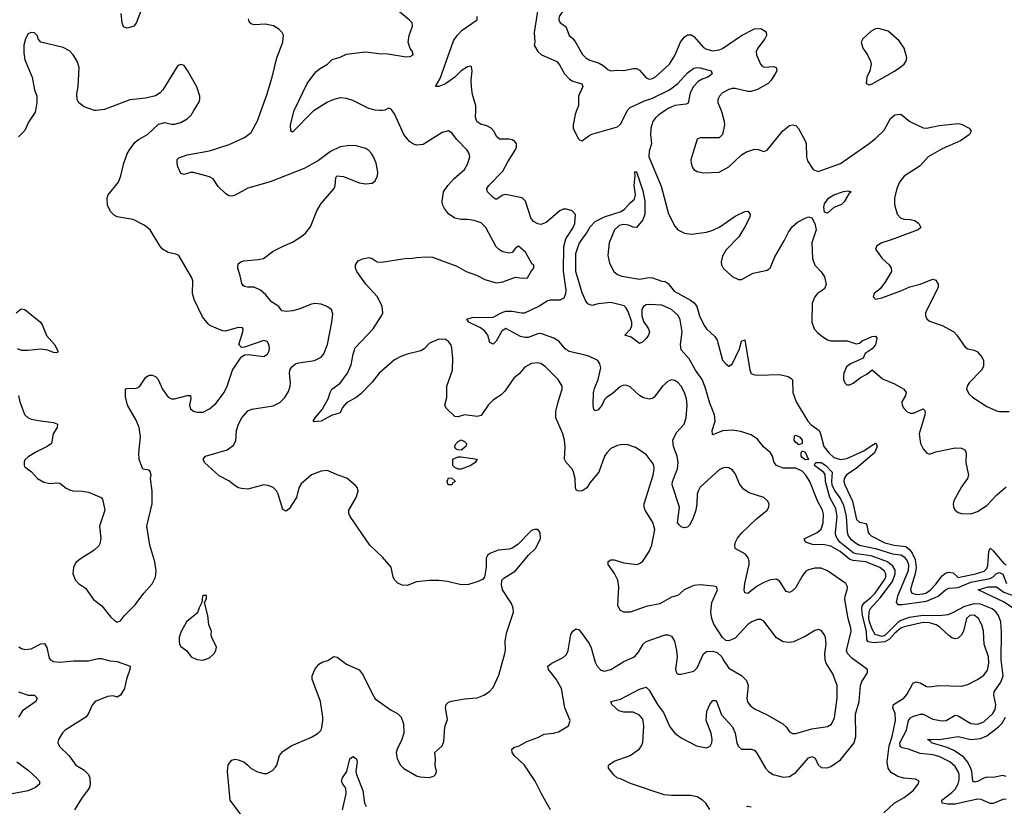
# Model space of a CAD drawing. Header units: inches. Extents: x 2057696 to 2160536, y 827480 to 1016834.
# Tile 45 of 256: x 2076458 to 2082639, y 885631 to 890570. Entities that reach past the tile are written whole.
import ezdxf

# ---------------------------------------------------------------- set-up
doc = ezdxf.new("R2010")
doc.units = ezdxf.units.IN
doc.header["$MEASUREMENT"] = 0
for name, color, linetype in [('C0878', 7, 'Continuous'), ('C0879', 7, 'Continuous'), ('C0888', 7, 'Continuous'), ('C0889', 7, 'Continuous')]:
    doc.layers.add(name, color=color, linetype=linetype)

msp = doc.modelspace()

# ---------------------------------------------------------------- linework, layer by layer
at = {"layer": 'C0878', "color": 5}
for points, elevation in [([(2076557.6, 890000), (2076555.8, 889990), (2076512.5, 889927.5), (2076490, 889875.3), (2076450, 889834)], 480), ([(2076450, 888211.3), (2076459.3, 888170), (2076483.9, 888103.9), (2076490.7, 888090), (2076510, 888070.7), (2076530, 888061.6), (2076589.2, 888050.8), (2076670, 888042), (2076696, 888030), (2076693.4, 888010), (2076668, 887970), (2076657.3, 887910), (2076630.4, 887889.6), (2076562.9, 887857.1), (2076510, 887824.5), (2076490, 887806), (2076484.9, 887795), (2076484.9, 887770), (2076490, 887761.6), (2076531.6, 887731.6), (2076569.1, 887689.1), (2076610, 887666.4), (2076650, 887657.1), (2076690, 887663), (2076710, 887659.1), (2076748.9, 887628.9), (2076770, 887618.4), (2076791.9, 887611.9), (2076850.3, 887610.4), (2076890, 887603.8), (2076970, 887570.3), (2076978.7, 887558.7), (2076992.2, 887490), (2076959.6, 887390), (2076966.7, 887313.3), (2076961.6, 887278.4), (2076954.4, 887265.6), (2076923.4, 887236.6), (2076846.8, 887190), (2076810, 887161.2), (2076795.5, 887130), (2076790.7, 887090), (2076807.3, 887050), (2076827.3, 887030), (2076870, 887000.5), (2076921.3, 886930), (2076972.7, 886890), (2077030, 886819.3), (2077050, 886799.1), (2077070, 886788), (2077090, 886794.8), (2077116.2, 886830), (2077182.9, 886897.1), (2077237.4, 886970), (2077290, 887027), (2077310.8, 887070), (2077314.8, 887110), (2077305.7, 887165.7), (2077275.6, 887270), (2077256.2, 887390), (2077288.9, 887531.1), (2077289.2, 887610), (2077279, 887690), (2077284, 887710), (2077279.3, 887730), (2077270, 887741.2), (2077230, 887748), (2077208.2, 887808.2), (2077205.1, 887850), (2077216.8, 887950), (2077208.5, 888010), (2077190, 888056.2), (2077134, 888150), (2077123, 888203), (2077122.9, 888250), (2077130, 888255.3), (2077190, 888256), (2077199.3, 888260.7), (2077211.6, 888270), (2077250, 888324.9), (2077270, 888337.3), (2077290, 888339.1), (2077310, 888330.7), (2077327.7, 888310), (2077354.4, 888250), (2077390, 888200.5), (2077410, 888190.4), (2077430, 888190.3), (2077510, 888211.3), (2077530.3, 888210.3), (2077531.9, 888191.9), (2077524, 888150), (2077530, 888126), (2077550, 888111.8), (2077570, 888105.7), (2077610, 888104.9), (2077650, 888126), (2077690, 888160.3), (2077741, 888230), (2077759.8, 888270), (2077794.3, 888370), (2077847.9, 888452.1), (2077870, 888466), (2077891.7, 888468.3), (2077990, 888456.4), (2078014, 888470), (2078023.6, 888490), (2078026, 888510), (2078022.4, 888530), (2078011.8, 888550), (2077990, 888555.6), (2077870, 888514.5), (2077850, 888512.7), (2077832.7, 888530), (2077859.6, 888610), (2077861.2, 888630), (2077855.6, 888635.6), (2077830, 888637), (2077750, 888613.6), (2077730, 888615.6), (2077651, 888651), (2077640.1, 888660.1), (2077604.9, 888704.9), (2077553.4, 888813.4), (2077543.5, 888850), (2077544.2, 888930), (2077538.4, 888950), (2077457, 889090), (2077438.5, 889098.5), (2077390, 889108.3), (2077354.5, 889130), (2077337.6, 889150), (2077276.9, 889250), (2077240, 889280), (2077170, 889316.3), (2077070, 889332.7), (2077050, 889343.7), (2077030, 889363.7), (2077010, 889404), (2077007.4, 889450), (2077014, 889470), (2077077.7, 889550), (2077093.3, 889590), (2077111.4, 889670), (2077132.8, 889727.2), (2077146.7, 889753.3), (2077181.2, 889798.8), (2077202.7, 889817.3), (2077260.5, 889850), (2077330, 889914.4), (2077370, 889923.7), (2077410, 889914.4), (2077430, 889914.4), (2077470, 889925.3), (2077510, 889946.7), (2077534, 889970), (2077552, 890000)], 480), ([(2076938.8, 890000), (2076930, 889999.1), (2076927.4, 890000)], 480), ([(2077912.8, 885490), (2077779.5, 885670), (2077762, 885850), (2077767.5, 885892.5), (2077790, 885921), (2077810, 885927.3), (2077830, 885923.8), (2077864, 885910), (2077890.5, 885890), (2077910, 885868), (2077950, 885848), (2077990, 885836.3), (2078010, 885837.3), (2078044.1, 885855.9), (2078064.1, 885875.9), (2078072.3, 885890), (2078089.6, 885950), (2078110, 885975.5), (2078161.2, 886010), (2078290, 886064.9), (2078331.8, 886090), (2078349.6, 886110), (2078354.7, 886125.3), (2078361.7, 886170), (2078360.4, 886190), (2078346, 886290), (2078293.5, 886430), (2078293.8, 886450), (2078310.5, 886490), (2078336.7, 886523.3), (2078361.9, 886538.1), (2078392.5, 886547.5), (2078430, 886571.6), (2078450, 886566.7), (2078510, 886522.6), (2078590, 886488.2), (2078614.5, 886454.5), (2078670, 886338.8), (2078690, 886306.8), (2078790, 886235.5), (2078830, 886213), (2078852.7, 886190), (2078866.4, 886150), (2078870.4, 886090), (2078855.8, 886044.2), (2078830, 885995.3), (2078822, 885970), (2078828, 885930), (2078848.9, 885888.9), (2078869, 885869), (2078950, 885821.6), (2078970, 885815.5), (2079029, 885811), (2079058.6, 885821.4), (2079068.7, 885830), (2079075.3, 885850), (2079065.2, 885890), (2079069.1, 885929.1), (2079064, 885970), (2079110, 886011), (2079121.2, 886038.8), (2079127.3, 886130), (2079144.1, 886175.9), (2079132, 886250), (2079136, 886270), (2079150, 886284), (2079168.1, 886291.9), (2079250, 886306.4), (2079330, 886312.7), (2079372.7, 886330), (2079408.2, 886351.8), (2079430, 886377.3), (2079464.9, 886455.1), (2079504.2, 886590), (2079507.7, 886612.3), (2079505.1, 886670), (2079515.1, 886724.9), (2079557, 886850), (2079555.9, 886875.9), (2079545.4, 886905.4), (2079488, 886990), (2079482, 887022), (2079484, 887050), (2079496.5, 887063.5), (2079569.5, 887110.5), (2079651.2, 887208.8), (2079696.2, 887250), (2079727.3, 887310), (2079726, 887350), (2079710, 887369.2), (2079690, 887369.4), (2079670, 887362.7), (2079584.4, 887275.6), (2079550, 887252.3), (2079530, 887246), (2079461.1, 887238.9), (2079410, 887219), (2079394.4, 887205.6), (2079386.8, 887190), (2079386.4, 887133.6), (2079376, 887070), (2079364, 887056), (2079330, 887040.9), (2079275.5, 887024.5), (2079230, 887020.9), (2079142.8, 887042.8), (2079090, 887049.7), (2079029.8, 887049.8), (2078950, 887041.5), (2078890, 887016.9), (2078859.6, 887019.6), (2078832.7, 887032.7), (2078812.3, 887050), (2078802.9, 887070), (2078790, 887132.7), (2078735.6, 887195.6), (2078656.2, 887270), (2078533.3, 887450), (2078523.6, 887470), (2078523.6, 887490), (2078569.3, 887570), (2078582.7, 887610), (2078579, 887630), (2078566.3, 887646.3), (2078511.6, 887691.6), (2078450, 887712), (2078390, 887740.5), (2078350, 887736.3), (2078290, 887713.3), (2078224, 887656), (2078210.4, 887630), (2078195.5, 887570), (2078150, 887499), (2078130, 887484), (2078110, 887495.3), (2078080.5, 887590), (2078070, 887612.3), (2078050, 887632), (2078023.9, 887643.9), (2077990, 887649.5), (2077890, 887623.1), (2077850, 887625.7), (2077831.8, 887631.8), (2077810, 887642.4), (2077770, 887674.3), (2077710, 887706.3), (2077618.4, 887790), (2077609.4, 887810), (2077623.7, 887830), (2077759.3, 887870), (2077800.7, 887899.3), (2077814.8, 887925.3), (2077819.7, 887990), (2077831.5, 888030), (2077851.6, 888070), (2077890, 888114.4), (2077915.6, 888124.4), (2078050, 888146.3), (2078090, 888166), (2078122.4, 888197.6), (2078145.3, 888234.7), (2078155.6, 888270), (2078158.2, 888290), (2078150.7, 888350), (2078154.6, 888370), (2078165.7, 888390), (2078190, 888408.5), (2078210, 888415.3), (2078309.1, 888430.9), (2078350, 888450.4), (2078367, 888473), (2078389.8, 888530), (2078418, 888670), (2078423.9, 888723.9), (2078415.1, 888750), (2078385.2, 888770), (2078350, 888784.2), (2078310, 888788), (2078290, 888783.5), (2078210, 888751.9), (2078170, 888742.2), (2078130, 888737.7), (2078103.1, 888743.1), (2078083.7, 888770), (2078039.1, 888799.1), (2078002.5, 888842.5), (2077970, 888872.8), (2077930, 888889.7), (2077888, 888890), (2077870, 888894), (2077861, 888901), (2077852.8, 888912.8), (2077842.8, 888962.8), (2077826.6, 889010), (2077830, 889037.3), (2077845.2, 889050), (2077864.5, 889055.5), (2077955.8, 889064.2), (2077988.5, 889071.5), (2078050, 889117.1), (2078111.2, 889148.8), (2078170, 889172.2), (2078229.5, 889210), (2078251.6, 889230), (2078283, 889270), (2078324, 889370), (2078350, 889415.5), (2078431.8, 889510), (2078438.4, 889530), (2078443.3, 889576.7), (2078449.6, 889590.4), (2078490, 889586), (2078590, 889546.4), (2078630, 889540.4), (2078670, 889543.8), (2078690, 889558.8), (2078704.5, 889590), (2078707, 889613), (2078695.4, 889670), (2078679.8, 889710), (2078666.9, 889730), (2078650, 889748.2), (2078630, 889761), (2078570, 889778.3), (2078530, 889779.7), (2078470, 889772.8), (2078410, 889742.9), (2078334.3, 889685.7), (2078243.2, 889636.8), (2078030, 889551.1), (2077890, 889511.3), (2077810, 889467.6), (2077790, 889462.9), (2077770, 889464.5), (2077750, 889478), (2077702.8, 889522.8), (2077672.3, 889570), (2077650, 889582.4), (2077550, 889609.7), (2077530, 889609.7), (2077490, 889598.7), (2077470, 889604.5), (2077450, 889647), (2077445.6, 889670), (2077447.2, 889692.8), (2077456.8, 889703.2), (2077510, 889721.8), (2077650, 889745.8), (2077772.6, 889787.4), (2077870, 889830.3), (2077910, 889862.4), (2077950, 889935.5), (2077973.6, 890000)], 460), ([(2078306.9, 890000), (2078302.7, 889997.3), (2078170, 889864.5), (2078159, 889870), (2078158.9, 889910), (2078180.9, 889999.1), (2078181.4, 890000)], 440), ([(2080000, 887618.9), (2079990, 887612.7), (2079970, 887609.2), (2079954, 887614), (2079946.6, 887630), (2079945.1, 887690), (2079935.1, 887730), (2079926.6, 887750), (2079887.8, 887790), (2079877.6, 887810), (2079882.5, 887890), (2079878.4, 887930), (2079868.7, 887970), (2079824.4, 888070), (2079824.5, 888110), (2079838, 888170), (2079864, 888250), (2079863, 888270), (2079838.4, 888310), (2079758.4, 888390), (2079730, 888411.5), (2079710, 888416.3), (2079670, 888411.5), (2079630, 888387.6), (2079594.3, 888345.7), (2079560.4, 888319.6), (2079502.5, 888237.5), (2079482.3, 888217.7), (2079430, 888180.4), (2079398.9, 888150), (2079355.3, 888084.7), (2079330, 888079.4), (2079251, 888089), (2079210, 888076.1), (2079190, 888078.5), (2079134.5, 888130), (2079127.3, 888150), (2079138.6, 888198.6), (2079139.1, 888270), (2079175.1, 888370), (2079176.6, 888443.4), (2079171.1, 888510), (2079164.2, 888530), (2079149.4, 888550), (2079130, 888561.3), (2079090, 888565.1), (2079030, 888538.4), (2078996.9, 888503.1), (2078976, 888490), (2078890, 888469.7), (2078850, 888455.6), (2078810, 888434.5), (2078714.2, 888350), (2078670, 888294), (2078598.6, 888221.4), (2078570, 888197.4), (2078510, 888163.5), (2078485.4, 888134.6), (2078470, 888100.9), (2078415.8, 888084.2), (2078351, 888050), (2078304.8, 888044.8), (2078301.2, 888050), (2078312.7, 888070), (2078356.8, 888123.2), (2078395.1, 888190), (2078406.9, 888230), (2078417.6, 888250), (2078470, 888288.7), (2078516.8, 888350), (2078538, 888402), (2078551, 888470), (2078564.8, 888510), (2078676.4, 888630), (2078728.7, 888710), (2078736.8, 888730), (2078733.6, 888770), (2078703.2, 888830), (2078631.4, 888910), (2078574.2, 888990), (2078565.7, 889010), (2078565.1, 889030), (2078583.2, 889056.8), (2078610, 889067.9), (2078650, 889076.4), (2078670, 889070.6), (2078701, 889050), (2078730, 889046.7), (2078890, 889073), (2078910, 889070.6), (2078950, 889078), (2079010, 889081.6), (2079050, 889079.3), (2079201.7, 889021.7), (2079261, 888990), (2079326.5, 888966.5), (2079378, 888938), (2079450, 888918.3), (2079490, 888924.6), (2079570, 888953.4), (2079612.9, 888947.1), (2079646, 888950), (2079670, 888994), (2079686, 889010), (2079686, 889030), (2079675.3, 889035.3), (2079632.7, 889110), (2079590, 889148), (2079570, 889135.3), (2079550, 889109.2), (2079530, 889103.7), (2079490, 889113.3), (2079470, 889124.2), (2079450, 889144.2), (2079384.5, 889264.5), (2079354.1, 889294.1), (2079310, 889308.3), (2079270, 889315.1), (2079230, 889315.6), (2079190, 889324.7), (2079150, 889351.6), (2079124, 889384), (2079112.6, 889410), (2079111.1, 889430), (2079117.6, 889490), (2079146.6, 889530), (2079183.9, 889570), (2079250.9, 889629.1), (2079270, 889663.1), (2079282.8, 889710), (2079280.4, 889730), (2079267.3, 889750), (2079199.3, 889819.3), (2079170, 889859.3), (2079150, 889872.3), (2079110, 889862), (2078990, 889787), (2078950, 889783), (2078930, 889788.3), (2078905.1, 889805.1), (2078869.9, 889849.9), (2078810, 889979), (2078796, 890000)], 440), ([(2078734, 890000), (2078730, 889999.3), (2078718.3, 890000)], 440), ([(2080000, 888465.2), (2079906.6, 888486.6), (2079882.8, 888502.9), (2079845.5, 888550), (2079811.7, 888570), (2079730, 888599.4), (2079710, 888598.3), (2079650, 888575.6), (2079630, 888574.5), (2079601.9, 888581.9), (2079510, 888630.9), (2079484.9, 888615.1), (2079450, 888552), (2079430, 888533.2), (2079410, 888544), (2079396.8, 888590), (2079376.9, 888616.9), (2079350, 888635.3), (2079278, 888670), (2079264.5, 888690), (2079298.9, 888701.1), (2079430, 888702), (2079490, 888734.4), (2079510, 888740.1), (2079550, 888740.1), (2079609.2, 888729.2), (2079630, 888729.6), (2079712.8, 888770), (2079770, 888804.6), (2079790, 888811.5), (2079850, 888812), (2079875.4, 888824.6), (2079887.5, 888850), (2079888.2, 888871.8), (2079871.8, 888991.8), (2079874, 889146), (2079886.1, 889193.9), (2079930, 889260.4), (2079942.5, 889290), (2079947.1, 889347.1), (2079926.6, 889370), (2079890, 889380.2), (2079870, 889379.4), (2079847.8, 889370), (2079764, 889296), (2079730, 889283.9), (2079710, 889287.7), (2079684, 889304), (2079666.3, 889326.3), (2079632.4, 889430), (2079611.9, 889451.9), (2079508.4, 889471.6), (2079490, 889468.5), (2079450, 889442), (2079430, 889453), (2079394.9, 889490), (2079390.6, 889510), (2079403.2, 889530), (2079490, 889618.8), (2079521.5, 889678.5), (2079567.6, 889750), (2079575.8, 889770), (2079577.3, 889790), (2079566.1, 889806.1), (2079550, 889816.1), (2079530, 889820.3), (2079470, 889820.5), (2079453.7, 889833.7), (2079435.5, 889870), (2079416.8, 889890), (2079390, 889902.7), (2079350, 889913.5), (2079327.9, 889930), (2079319.1, 889959.1), (2079320.8, 890000)], 420), ([(2079953.6, 890000), (2079944.3, 889975.7), (2079933.1, 889910), (2079932.3, 889890), (2079964.8, 889824.8), (2079974.6, 889814.6), (2079990, 889809.5), (2080000, 889817.4)], 420), ([(2080000, 888831.9), (2079990, 888855.9), (2079948.4, 888990), (2079950, 889101.6), (2079970, 889164.2), (2080000, 889206.3)], 380), ([(2076435.3, 888730), (2076466.3, 888753.7), (2076490, 888750.4), (2076588, 888670), (2076601.6, 888650), (2076626.4, 888586.4), (2076677.3, 888530), (2076698, 888490), (2076698, 888482), (2076690, 888478), (2076670, 888481.2), (2076634.8, 888494.8), (2076590, 888501.2), (2076510, 888492.7), (2076470, 888493.2), (2076444, 888504)], 480), ([(2079790, 885609), (2079733, 885710), (2079694.7, 885790), (2079626.3, 885890), (2079562.3, 885950), (2079549.7, 885970), (2079547, 885990), (2079560.1, 885999.9), (2079593.2, 886010), (2079641, 886039), (2079710, 886062.4), (2079750, 886083.8), (2079810, 886090.5), (2079840.7, 886099.3), (2079903.2, 886136.8), (2079912.7, 886170), (2079880.5, 886250), (2079858.9, 886370), (2079826, 886430), (2079777.4, 886490), (2079773.6, 886510), (2079799.5, 886530), (2079870, 886564.6), (2079890, 886584.4), (2079902, 886610), (2079918.9, 886710), (2079930, 886730.6), (2079950, 886745.5), (2079970, 886739.1), (2080000, 886699.2)], 440), ([(2076452.3, 886632.3), (2076470, 886621.3), (2076490, 886616.2), (2076530, 886620.7), (2076590, 886650.3), (2076613, 886653), (2076628.9, 886628.9), (2076642, 886562), (2076650.3, 886550.3), (2076670, 886541.1), (2076710, 886536.1), (2076796.1, 886543.9), (2076890, 886545.5), (2076950, 886559.3), (2076970, 886559.3), (2077025.1, 886545.1), (2077070, 886539.5), (2077150.4, 886510), (2077150.3, 886490), (2077128.9, 886430), (2077116.4, 886370), (2077090, 886329.2), (2077070, 886317.2), (2077044.1, 886324.1), (2077010, 886321.6), (2076931.8, 886288.2), (2076913.3, 886266.7), (2076888.2, 886210), (2076873.4, 886190), (2076743, 886110), (2076727, 886093), (2076701.6, 886050), (2076698, 886030), (2076706.7, 886006.7), (2076767.9, 885947.9), (2076810, 885890.4), (2076859.8, 885859.8), (2076890.4, 885830), (2076898, 885810), (2076900.3, 885770), (2076895.3, 885750), (2076883.7, 885730), (2076850, 885687), (2076802, 885610)], 460), ([(2076450, 886350.3), (2076510, 886328.8), (2076550, 886328.2), (2076568.2, 886310), (2076559.5, 886290), (2076476.2, 886230), (2076451, 886190)], 440), ([(2078483.8, 885610), (2078507.1, 885710), (2078504.9, 885744.9), (2078486.9, 885770), (2078478.9, 885790), (2078485.1, 885810), (2078511.3, 885850), (2078529.8, 885930.2), (2078550, 885944.9), (2078572.2, 885930), (2078576.9, 885910), (2078568.7, 885850), (2078571.4, 885830), (2078612.1, 885730), (2078622.8, 885650), (2078632.9, 885630)], 440), ([(2076438.9, 885910), (2076510, 885858.5), (2076564.2, 885810), (2076582.4, 885790), (2076581.6, 885770), (2076558, 885750), (2076510.9, 885729.1), (2076410.2, 885709.8)], 440)]:
    msp.add_lwpolyline(points, dxfattribs=dict(at, elevation=elevation))
for points, elevation in [([(2079230, 887868), (2079208.4, 887868.4), (2079196.4, 887876.4), (2079188, 887890), (2079198, 887910), (2079210, 887922), (2079230, 887932), (2079250, 887922), (2079262, 887910), (2079258, 887890)], 440), ([(2079210, 887748), (2079190, 887758), (2079178, 887770), (2079178, 887810), (2079184.7, 887815.3), (2079210, 887824.7), (2079230, 887824.7), (2079330.8, 887810), (2079318, 887790), (2079291, 887770), (2079230, 887749)], 440), ([(2079170, 887649.6), (2079148.7, 887650), (2079142, 887670), (2079150, 887694), (2079170, 887692), (2079190, 887674), (2079191, 887670), (2079178, 887662)], 440), ([(2077630, 886955.3), (2077610, 886955.3), (2077606, 886950), (2077602, 886910), (2077583.5, 886876.5), (2077573.7, 886846.3), (2077506, 886790), (2077470, 886724), (2077459.5, 886690), (2077458.4, 886670), (2077460.5, 886650), (2077470, 886634.8), (2077506.6, 886606.6), (2077534.8, 886570), (2077570, 886552.7), (2077610, 886548), (2077650, 886564), (2077679, 886590), (2077689.2, 886610), (2077692.7, 886630), (2077664, 886690), (2077659, 886710), (2077661.2, 886730), (2077646, 886770), (2077638, 886830), (2077618, 886910), (2077630, 886934)], 480)]:
    msp.add_lwpolyline(points, close=True, dxfattribs=dict(at, elevation=elevation))
at = {"layer": 'C0879', "color": 5}
for points, elevation in [([(2080000, 890806), (2079870, 890831.6), (2079830, 890833.1), (2079770, 890809.9), (2079738.5, 890790), (2079714.5, 890750), (2079704.1, 890710), (2079706.2, 890610), (2079687.8, 890490), (2079692.7, 890430), (2079687.3, 890410), (2079711, 890370), (2079734.7, 890350), (2079830, 890306.7), (2079847.4, 890287.4), (2079878.6, 890230), (2079910, 890197.2), (2079930, 890184.7), (2079987.1, 890167.1), (2079992.4, 890150), (2079966.6, 890090), (2079965, 890030), (2079953.6, 890000)], 420), ([(2077270, 890761.2), (2077190, 890549.3), (2077173.4, 890530), (2077150, 890521.6), (2077130, 890517), (2077110, 890525.2), (2077102, 890550), (2077094.8, 890610)], 460), ([(2080000, 890654.5), (2079970, 890657.2), (2079930, 890652.2), (2079879.1, 890630), (2079857.6, 890610), (2079845.2, 890590), (2079842, 890570), (2079850, 890550.6), (2079887.3, 890527.3), (2079907, 890470), (2079930, 890451.8), (2079947.2, 890430), (2079991, 890351), (2080000, 890342.2)], 440), ([(2077973.6, 890000), (2078010, 890099.1), (2078043.5, 890210), (2078072.9, 890330), (2078109.6, 890430), (2078113.6, 890473.6), (2078105.2, 890490), (2078085.2, 890510), (2078051.2, 890531.2), (2078002, 890542), (2077930, 890537.6), (2077910, 890543.7), (2077898.7, 890558.7), (2077894.5, 890574.5)], 460), ([(2078181.4, 890000), (2078263, 890170), (2078317.5, 890242.5), (2078339.4, 890260.6), (2078389.6, 890290), (2078420, 890320), (2078470, 890335.6), (2078510, 890354.6), (2078610, 890366.7), (2078632.3, 890367.7), (2078710, 890356.9), (2078770, 890356.5), (2078883.7, 890336.3), (2078910, 890338.8), (2078928.7, 890350), (2078924, 890370), (2078909.6, 890389.6), (2078896.2, 890430), (2078903.6, 890470), (2078924.5, 890530), (2078920.9, 890550), (2078903.7, 890570), (2078830, 890629.5)], 440), ([(2079320.8, 890000), (2079322, 890030), (2079301.3, 890101.3), (2079294.6, 890145.4), (2079291.8, 890190), (2079299.1, 890250), (2079294.9, 890274.9), (2079290, 890279.3), (2079270, 890274.7), (2079230, 890249.7), (2079189, 890210), (2079130, 890168.4), (2079090, 890149.6), (2079069.2, 890150), (2079098.4, 890201.6), (2079182.3, 890437.7), (2079205, 890470), (2079236.5, 890503.5), (2079329.6, 890570), (2079329.6, 890590)], 420), ([(2076927.4, 890000), (2076862.9, 890022.9), (2076828.4, 890048.4), (2076817.6, 890070), (2076816.2, 890103.8), (2076824.5, 890150), (2076831.8, 890270), (2076818, 890310), (2076794.5, 890350), (2076770, 890374.5), (2076730, 890396.2), (2076589.5, 890429.5), (2076574, 890450), (2076568.9, 890468.9), (2076550, 890488), (2076530, 890488.7), (2076510, 890482), (2076494, 890450), (2076483.8, 890410), (2076482.8, 890362.8), (2076490, 890318), (2076536.3, 890210), (2076550.3, 890130), (2076564.6, 890090), (2076566.3, 890050), (2076557.6, 890000)], 480), ([(2077552, 890000), (2077582, 890050), (2077589.5, 890070), (2077589.5, 890090), (2077570, 890148.7), (2077512, 890252), (2077490, 890282), (2077470, 890288.7), (2077450, 890282), (2077356.3, 890130), (2077339.1, 890110), (2077310, 890091.6), (2077250, 890076.9), (2077150, 890067.8), (2076990, 890005.4), (2076938.8, 890000)], 480), ([(2078718.3, 890000), (2078690, 890001.6), (2078650, 890012.8), (2078550, 890063), (2078510, 890075.8), (2078470, 890078.9), (2078430, 890069.7), (2078390, 890052.1), (2078306.9, 890000)], 440), ([(2078796, 890000), (2078790, 890009), (2078773.6, 890013.6), (2078750, 890002.7), (2078734, 890000)], 440)]:
    msp.add_lwpolyline(points, dxfattribs=dict(at, elevation=elevation))
at = {"layer": 'C0888', "color": 5}
for points, elevation in [([(2080000, 889817.4), (2080030, 889841.3), (2080049.5, 889850.5), (2080210, 889897.6), (2080230, 889913.4), (2080274.6, 890000)], 420), ([(2080510.3, 890000), (2080470, 889972.3), (2080450, 889953), (2080433.6, 889930), (2080419.6, 889890), (2080417.6, 889850), (2080423.8, 889790), (2080410, 889743.7), (2080407, 889710), (2080485.5, 889525.5), (2080531.3, 889351.3), (2080570, 889273.1), (2080590.3, 889250), (2080631.1, 889228.9), (2080676.2, 889223.8), (2080770, 889236.5), (2080810, 889249.4), (2080852.4, 889270), (2080950, 889337.3), (2081010, 889366.4), (2081030, 889367.7), (2081043.8, 889350), (2081041.1, 889330), (2081011.3, 889268.7), (2080973, 889207), (2080890, 889123), (2080870, 889084.5), (2080861.6, 889050), (2080863.9, 889030), (2080874.6, 889010), (2080930, 888958.7), (2080970, 888938), (2080990, 888938.9), (2081062.1, 888977.9), (2081150, 888998), (2081169.6, 889010), (2081198, 889082), (2081257.6, 889182.5), (2081283.4, 889236.6), (2081308.6, 889271.4), (2081340.8, 889299.2), (2081390, 889324.5), (2081410, 889332.4), (2081430, 889325), (2081450.6, 889290), (2081458.3, 889250), (2081430.1, 889170), (2081434.8, 889070), (2081449.6, 889029.6), (2081490, 888987.3), (2081510, 888954.9), (2081520.5, 888910), (2081510, 888881), (2081467, 888850), (2081448.9, 888830), (2081433.1, 888790), (2081430.2, 888670), (2081444.9, 888630), (2081465.7, 888605.7), (2081499.4, 888579.4), (2081530, 888560.2), (2081550, 888554.5), (2081653.6, 888553.6), (2081710, 888534.6), (2081730, 888538.4), (2081746.5, 888553.5), (2081810, 888580.9), (2081830, 888583), (2081838.7, 888570), (2081830, 888529.6), (2081810, 888503), (2081765.3, 888474.7), (2081754.2, 888445.8), (2081674.4, 888410), (2081649.1, 888390), (2081631.8, 888350), (2081629.1, 888330), (2081630.4, 888310), (2081639.1, 888290), (2081650, 888277.3), (2081670, 888278), (2081690, 888288.2), (2081735.8, 888324.2), (2081776.6, 888343.4), (2081810, 888372.4), (2081875.6, 888315.6), (2081950, 888284.6), (2082009.5, 888249.5), (2082022.8, 888230), (2082019.7, 888210), (2081995.4, 888170), (2081998.5, 888150), (2082008.4, 888130), (2082028.5, 888108.5), (2082050, 888099.3), (2082070, 888100.6), (2082130, 888126), (2082138, 888118), (2082142, 888110), (2082140.2, 888090), (2082104, 887970), (2082113.9, 887910), (2082130, 887875.5), (2082150, 887850.3), (2082170, 887842.6), (2082210, 887856.5), (2082330, 887881.7), (2082370, 887879.5), (2082390.6, 887870), (2082400.4, 887850), (2082398, 887790), (2082414.3, 887710), (2082407.7, 887690), (2082370, 887637.6), (2082322.6, 887550), (2082317.6, 887530), (2082320.4, 887510), (2082330.3, 887490.3), (2082350, 887475.5), (2082370.3, 887470.3), (2082430, 887468), (2082470, 887482.2), (2082530, 887518.9), (2082592.4, 887587.6), (2082650, 887636.5)], 420), ([(2080861.2, 890000), (2080866.7, 889986.7), (2080880.9, 889930), (2080882.3, 889910), (2080870.3, 889850), (2080850, 889827.6), (2080730, 889829.3), (2080710, 889819), (2080670.4, 889690), (2080672.4, 889670), (2080682.6, 889642.6), (2080690.8, 889630), (2080710, 889616.3), (2080750, 889608), (2080850, 889612.7), (2080910, 889646.4), (2080990, 889721.6), (2081020.1, 889739.9), (2081070, 889757.1), (2081094.6, 889754.6), (2081130, 889742.8), (2081150, 889750.7), (2081248.5, 889871.5), (2081290, 889906), (2081310, 889910.7), (2081330, 889905.5), (2081347.7, 889887.7), (2081389, 889810), (2081394.9, 889790), (2081396.8, 889710), (2081403.8, 889683.8), (2081440.3, 889630), (2081470, 889617.8), (2081610, 889666.5), (2081790, 889792.4), (2081830, 889823.6), (2081884.4, 889875.6), (2081925.1, 889950), (2081952.7, 889972.7), (2081990, 889977.1), (2082046.8, 889930), (2082130, 889891.6), (2082150, 889889.2), (2082230, 889906.3), (2082350, 889917.4), (2082370, 889913.7), (2082418, 889890), (2082430.4, 889870), (2082420.5, 889850), (2082364.9, 889810), (2082250, 889759.9), (2082161.1, 889710), (2082110, 889653), (2082010, 889586.6), (2081981.5, 889550), (2081964.2, 889510), (2081949.2, 889450), (2081950.2, 889410), (2081967.3, 889350), (2081990, 889323.6), (2082010, 889316.9), (2082050, 889316.5), (2082077.3, 889310), (2082102.4, 889290), (2082114.4, 889265.6), (2082098, 889250), (2081930, 889187.2), (2081871, 889170), (2081838, 889150), (2081831, 889130), (2081872.7, 889070), (2081915.5, 889030), (2081928, 889010), (2081930.4, 888990), (2081894.3, 888925.7), (2081858.9, 888881.1), (2081822.8, 888850), (2081816, 888830), (2081830, 888816), (2081870, 888824.4), (2081990, 888867.2), (2082046.5, 888893.5), (2082110, 888910.2), (2082190, 888940.5), (2082210, 888934), (2082224, 888910), (2082224, 888890), (2082144.9, 888730), (2082145.5, 888710), (2082152.4, 888692.4), (2082170, 888678), (2082250.2, 888650.3), (2082322, 888610), (2082341.6, 888590), (2082394.3, 888514.3), (2082410, 888504.2), (2082450, 888496.1), (2082470, 888484.2), (2082500.4, 888450), (2082508.4, 888430), (2082508.4, 888391.6), (2082497.1, 888370), (2082418, 888290), (2082405.5, 888270), (2082402, 888250), (2082419, 888219), (2082440.3, 888200.3), (2082530, 888142), (2082590, 888114.9), (2082610, 888110.4), (2082670, 888110.4)], 440), ([(2080000, 889206.3), (2080014.1, 889225.9), (2080039.2, 889270), (2080070, 889302.9), (2080130, 889333.2), (2080233.5, 889366.5), (2080257.5, 889382.5), (2080290, 889420.2), (2080317.6, 889442.4), (2080324.5, 889470), (2080315.1, 889530), (2080322.6, 889590), (2080319, 889610), (2080324.1, 889615.9), (2080330, 889614.9), (2080370, 889496.4), (2080382.6, 889430), (2080383, 889350), (2080370, 889314.3), (2080330, 889266), (2080310, 889266.5), (2080279.4, 889279.4), (2080250, 889284.7), (2080221.9, 889278.1), (2080192.6, 889250), (2080158.4, 889170), (2080149.4, 889090), (2080161.1, 889041.1), (2080188.6, 888990), (2080210, 888969.4), (2080239, 888959), (2080350, 888940.9), (2080410, 888951.6), (2080430, 888949.6), (2080490, 888928.2), (2080510, 888925.4), (2080530, 888913), (2080566.6, 888866.6), (2080668.6, 888810), (2080692.4, 888792.4), (2080709.4, 888769.4), (2080725.4, 888710), (2080754.6, 888650), (2080770, 888629.6), (2080821.5, 888581.5), (2080837.6, 888557.6), (2080870, 888432.3), (2080890, 888409.1), (2080910, 888395.3), (2080930, 888407.7), (2080976.8, 888503.2), (2080990, 888550.8), (2081010, 888561), (2081042, 888370), (2081050, 888348.8), (2081070, 888339.6), (2081090, 888338.4), (2081230, 888341.5), (2081282.6, 888330), (2081299.5, 888319.5), (2081309.4, 888309.4), (2081312.5, 888230), (2081333.6, 888170), (2081405.1, 888050), (2081427, 888027), (2081476, 887990), (2081485.7, 887970), (2081507.2, 887890), (2081536.8, 887850), (2081570, 887820.8), (2081610, 887809.3), (2081650, 887815.5), (2081757.5, 887862.5), (2081810, 887899.3), (2081831.3, 887911.3), (2081834, 887910), (2081840.2, 887890), (2081823.5, 887850), (2081710, 887752), (2081647.7, 887712.3), (2081633.3, 887690), (2081631.8, 887670), (2081637.4, 887650), (2081686.8, 887546.8), (2081710.9, 887430.9), (2081730, 887414.4), (2081770, 887406), (2081775.7, 887395.7), (2081783.8, 887350), (2081790, 887342.1), (2081803, 887330), (2081890, 887285), (2081948.6, 887271.4), (2082021.4, 887261.4), (2082043.9, 887243.9), (2082061.5, 887221.5), (2082080.5, 887180.5), (2082085.3, 887130), (2082079, 887090), (2082053.5, 887010), (2082051.1, 886990), (2082059, 886970), (2082090, 886960.2), (2082130, 886965.1), (2082150, 886972.2), (2082174.9, 886990), (2082210, 887026.1), (2082250, 887078.2), (2082270, 887094.1), (2082290, 887101.7), (2082318, 887098), (2082350, 887066.8), (2082458, 887090), (2082512.1, 887107.9), (2082530, 887124.8), (2082536.7, 887143.3), (2082542.2, 887230), (2082550, 887252.2), (2082570, 887234.7), (2082635.7, 887155.7), (2082650, 887146.7)], 380), ([(2081882, 885590), (2081948.7, 885651.3), (2082010, 885687.4), (2082067.6, 885730), (2082099.5, 885770), (2082105.2, 885790), (2082081.6, 885801.6), (2082008.8, 885808.8), (2081970, 885818.7), (2081930, 885843.5), (2081910, 885871.5), (2081904.3, 885910), (2081916.3, 886010), (2081934.9, 886070), (2081956.8, 886170), (2081953.6, 886213.6), (2081940.2, 886250), (2081943.1, 886270), (2082009.2, 886310.8), (2082027.2, 886332.8), (2082062.6, 886397.4), (2082070, 886407.1), (2082086.6, 886413.4), (2082110, 886406.8), (2082150, 886384.3), (2082170, 886381), (2082230, 886390.2), (2082370, 886385.5), (2082410, 886396.9), (2082470, 886426.5), (2082510, 886453.6), (2082534.8, 886485.2), (2082542.6, 886530), (2082539.6, 886570), (2082513.5, 886650), (2082507.8, 886730), (2082498.5, 886770), (2082478, 886810), (2082450, 886831.4), (2082423.6, 886830), (2082402.6, 886810), (2082382.2, 886730), (2082370, 886706.9), (2082350, 886686.4), (2082330, 886682.9), (2082310, 886689.8), (2082290, 886703.2), (2082235.4, 886755.4), (2082211.2, 886771.2), (2082170, 886783.9), (2082130, 886785.9), (2082010, 886758.2), (2081990, 886749.9), (2081950, 886716.2), (2081918.8, 886681.2), (2081890, 886663.4), (2081817.9, 886657.9), (2081784.1, 886664.1), (2081776.5, 886676.5), (2081773.1, 886730), (2081749, 886830), (2081743.9, 886870), (2081746.8, 886890), (2081761.3, 886910), (2081799.7, 886940.3), (2081827.9, 886970), (2081885.6, 887050), (2081894.9, 887070), (2081895.9, 887090), (2081887.7, 887107.7), (2081857.7, 887130), (2081770, 887165.5), (2081690, 887174.8), (2081670, 887181), (2081608.4, 887230), (2081550, 887264.3), (2081510, 887272.7), (2081434.1, 887274.1), (2081390.9, 887290), (2081383.6, 887310), (2081465, 887350), (2081489, 887371), (2081501.8, 887410), (2081504.4, 887464.4), (2081498.9, 887490), (2081465.6, 887550), (2081419.4, 887670), (2081394.1, 887710), (2081370, 887734.4), (2081330, 887753.2), (2081250, 887753.7), (2081209, 887770), (2081194.5, 887790), (2081184.4, 887830), (2081171.5, 887850), (2081127.7, 887887.7), (2081090, 887936), (2081050, 887963.8), (2080985, 887985), (2080930, 887993.2), (2080870, 887988.6), (2080810, 887964.2), (2080806.5, 887966.5), (2080804.7, 887990), (2080824.7, 888050), (2080820.5, 888090), (2080790, 888162), (2080761.8, 888261.8), (2080743, 888310), (2080701.1, 888370), (2080659.9, 888439.9), (2080610, 888497.6), (2080606.2, 888530), (2080617.1, 888610), (2080604.8, 888684.8), (2080592.2, 888712.2), (2080550.2, 888750.2), (2080490, 888777.6), (2080410, 888782.7), (2080390, 888779.6), (2080374.7, 888770), (2080362.7, 888750), (2080362.6, 888710), (2080374.2, 888674.2), (2080406.4, 888630), (2080411, 888610), (2080405.5, 888590), (2080390, 888569.1), (2080370, 888548), (2080350, 888537.8), (2080296.7, 888576.7), (2080256.2, 888590), (2080292.6, 888627.4), (2080300.2, 888650), (2080300.3, 888670), (2080278.2, 888738.2), (2080263.3, 888763.3), (2080252.5, 888772.5), (2080170, 888794.9), (2080090, 888785.3), (2080050, 888775.8), (2080025.2, 888785.2), (2080010, 888807.9), (2080000, 888831.9)], 380), ([(2080790, 885611.6), (2080764.8, 885650), (2080745.1, 885670), (2080710, 885691.6), (2080670, 885699.8), (2080550, 885698.4), (2080503.4, 885703.4), (2080293.3, 885773.3), (2080230, 885803.1), (2080210, 885807.7), (2080190, 885826.2), (2080154.6, 885870), (2080155.3, 885890), (2080190, 885914.6), (2080289.7, 885950), (2080348.7, 885991.3), (2080362.5, 886010), (2080369.2, 886030.8), (2080376.4, 886136.4), (2080370, 886178), (2080350, 886203.5), (2080310, 886222.2), (2080250, 886223), (2080218.9, 886230), (2080174.5, 886270), (2080169.3, 886290), (2080230, 886304.6), (2080350, 886366.4), (2080390, 886378.9), (2080410, 886360.4), (2080463, 886270), (2080499.3, 886219.3), (2080538.9, 886130), (2080570, 886090.2), (2080610, 886062.1), (2080707.4, 886010), (2080770, 885999.3), (2080791.9, 886008.1), (2080802.1, 886030), (2080805.3, 886050), (2080799.2, 886090), (2080768, 886170), (2080771.2, 886228.8), (2080790, 886270.3), (2080810, 886295.8), (2080830, 886296.3), (2080864.8, 886204.8), (2080933.8, 886130), (2080949.4, 886090), (2080959.7, 886030), (2080970, 886006), (2080990, 885989.1), (2081050, 885989.1), (2081070, 885982.6), (2081084.8, 885964.8), (2081139.6, 885870), (2081158, 885850), (2081188.4, 885830), (2081250, 885813.8), (2081290, 885819.3), (2081330, 885843.5), (2081410, 885935.6), (2081430, 885944.2), (2081452.6, 885932.6), (2081471.1, 885891.1), (2081490, 885874.3), (2081530, 885873.4), (2081550, 885880.7), (2081610, 885923.9), (2081695.9, 886030), (2081706.3, 886070), (2081706, 886210), (2081728.8, 886290), (2081735.8, 886390), (2081744.8, 886415.2), (2081779.7, 886470), (2081779.6, 886490), (2081681.6, 886561.6), (2081654.5, 886590), (2081648.5, 886608.5), (2081677.3, 886730), (2081676.8, 886750), (2081659.9, 886810), (2081638.8, 886930), (2081639.4, 886950), (2081653.7, 886990), (2081655.5, 887010), (2081644.8, 887030), (2081530, 887110.6), (2081490, 887125.7), (2081450, 887126.4), (2081410, 887116.5), (2081393.5, 887106.5), (2081370, 887076.3), (2081330, 887005.7), (2081310, 886984), (2081290, 886972.6), (2081270, 886978.9), (2081230, 887043.5), (2081210, 887056.4), (2081172.1, 887052.1), (2081130, 887036.3), (2081087.6, 887012.4), (2081030, 886967.3), (2081011.1, 886971.1), (2081006.6, 886990), (2081009.9, 887029.9), (2081038, 887150), (2081036.8, 887170), (2081031.2, 887191.2), (2081013.5, 887213.5), (2080949.8, 887249.8), (2080946.9, 887270), (2080952.1, 887290), (2080964.8, 887315.2), (2080991, 887349), (2081083.4, 887436.6), (2081149.5, 887490), (2081160.9, 887510), (2081163.7, 887530), (2081152.3, 887550), (2081129.7, 887569.6), (2081038.4, 887598.4), (2081002.3, 887622.3), (2080976.8, 887656.8), (2080950, 887720.7), (2080930, 887743.6), (2080910, 887755.4), (2080890, 887759.1), (2080870, 887755.1), (2080850, 887744), (2080730, 887634.2), (2080716.5, 887610), (2080711.8, 887590), (2080709.1, 887530), (2080701.9, 887490), (2080683.2, 887436.8), (2080663.1, 887396.9), (2080650, 887382.9), (2080630, 887379.6), (2080610, 887386), (2080597.4, 887397.4), (2080588.2, 887410), (2080601.1, 887510), (2080554.5, 887650), (2080556.9, 887670), (2080586.6, 887750), (2080590.8, 887790), (2080586.3, 887830), (2080561.9, 887890), (2080559.1, 887930), (2080582.2, 887977.8), (2080630, 888030.4), (2080641.7, 888070), (2080648.8, 888150), (2080644.6, 888190), (2080632.5, 888230), (2080610, 888268.8), (2080590, 888292.4), (2080570, 888304.8), (2080550, 888308.2), (2080530, 888301.5), (2080493.8, 888270), (2080440.6, 888199.4), (2080430, 888190.8), (2080410, 888186.8), (2080375.1, 888195.1), (2080350, 888209.8), (2080290, 888265.1), (2080270, 888273.6), (2080250, 888275.5), (2080230, 888267.6), (2080178.4, 888221.6), (2080141.9, 888198.1), (2080130, 888185.3), (2080112.3, 888147.7), (2080098.8, 888130), (2080090, 888119.8), (2080070, 888113.6), (2080062.9, 888122.9), (2080057.7, 888150), (2080061.1, 888230), (2080065.8, 888254.2), (2080090.4, 888310), (2080105.2, 888385.2), (2080100.9, 888410), (2080088, 888430), (2080030, 888458.3), (2080000, 888465.2)], 420), ([(2080000, 886699.2), (2080034, 886654), (2080046, 886626), (2080070, 886537.1), (2080083.2, 886510), (2080106.9, 886486.9), (2080130, 886478.9), (2080169.6, 886490), (2080250, 886540.9), (2080317, 886570), (2080342, 886598), (2080371.4, 886648.6), (2080390, 886665.3), (2080510, 886707.6), (2080530, 886707), (2080550, 886699.3), (2080568.2, 886668.2), (2080582, 886610), (2080585.8, 886570), (2080575.8, 886490), (2080581.6, 886470), (2080590, 886460.5), (2080610, 886460.4), (2080690, 886480.5), (2080710, 886500.7), (2080750, 886588), (2080770, 886603.7), (2080810, 886606), (2080837.6, 886597.6), (2080866.4, 886570), (2080874, 886550), (2080910, 886499.5), (2080990, 886451.4), (2081021.2, 886421.2), (2081031.9, 886390), (2081022.6, 886310), (2081027.9, 886287.9), (2081043.8, 886263.8), (2081070, 886243.9), (2081150, 886206.2), (2081248.5, 886150), (2081268.9, 886130), (2081290, 886099.5), (2081310, 886088.8), (2081330, 886088.9), (2081430, 886117.7), (2081530, 886131.3), (2081554.1, 886145.9), (2081573.7, 886186.3), (2081590.6, 886310), (2081589.2, 886389.2), (2081563.8, 886463.8), (2081521.7, 886530), (2081514.8, 886550), (2081512.4, 886590), (2081521.6, 886650), (2081517, 886690), (2081510, 886708.7), (2081490, 886736), (2081470, 886740.9), (2081450, 886734.5), (2081390, 886698), (2081315.8, 886664.2), (2081290, 886659.7), (2081250, 886663.6), (2081210, 886689.6), (2081130, 886792.8), (2081110, 886803.1), (2081090, 886803.5), (2081053.4, 886790), (2081030, 886772.6), (2080950, 886686.6), (2080910, 886669.6), (2080890, 886672.7), (2080869.3, 886690), (2080815.1, 886775.1), (2080802.9, 886810), (2080796.9, 886850), (2080803.5, 886910), (2080838, 886990), (2080833.2, 887010), (2080814.2, 887014.2), (2080730, 887022.4), (2080690, 887018), (2080629.1, 886990.9), (2080590, 886954.5), (2080550, 886943.5), (2080476.9, 886903.1), (2080390, 886886.3), (2080290, 886851.1), (2080250, 886849.7), (2080230, 886860.7), (2080212.8, 886890), (2080218.5, 887010), (2080212.3, 887050), (2080192.2, 887092.2), (2080151.6, 887150), (2080152, 887168), (2080170, 887179.5), (2080190, 887178.3), (2080250, 887160.2), (2080331.5, 887148.5), (2080350, 887155.3), (2080370, 887170.4), (2080410, 887230.6), (2080426.6, 887270), (2080444.7, 887370), (2080433.3, 887413.3), (2080385.4, 887490), (2080378.3, 887510), (2080379.1, 887530), (2080435.4, 887710), (2080440.5, 887750), (2080438, 887770), (2080429.5, 887790), (2080390, 887839.3), (2080324.1, 887884.1), (2080270, 887902.4), (2080230, 887901.6), (2080210, 887896.2), (2080170, 887877), (2080143.1, 887850), (2080130, 887829.3), (2080094.6, 887730), (2080037.6, 887662.4), (2080018, 887630), (2080000, 887618.9)], 440), ([(2082650, 885675.4), (2082630, 885673), (2082570, 885649.7), (2082550, 885649.7), (2082494.1, 885674.1), (2082470, 885676.8), (2082330, 885644.4), (2082284, 885644), (2082249.6, 885650), (2082246.2, 885670), (2082310, 885716.8), (2082330, 885738.8), (2082350, 885771.5), (2082356.5, 885796.5), (2082356.6, 885830), (2082349.9, 885850), (2082330, 885881.4), (2082297.8, 885910), (2082230, 885944.7), (2082190, 885954.9), (2082110, 885963), (2082038.7, 885990), (2081998.3, 885998.3), (2081985.8, 886005.8), (2081983.7, 886030), (2082024.6, 886110), (2082036.8, 886170), (2082050, 886187.2), (2082065.9, 886194.1), (2082110, 886209.4), (2082130, 886210.2), (2082190, 886178.6), (2082250, 886167), (2082273.3, 886170), (2082330, 886203.2), (2082350, 886200.1), (2082430, 886151.4), (2082470, 886146.7), (2082510, 886162.2), (2082566.3, 886213.7), (2082581.2, 886238.8), (2082587, 886270), (2082572.6, 886330), (2082574.9, 886350), (2082618.4, 886410), (2082632.1, 886450), (2082619.9, 886550), (2082621.7, 886721.7), (2082616.8, 886790), (2082602.7, 886830), (2082588.3, 886850), (2082562.9, 886870), (2082490, 886900.6), (2082450, 886902.8), (2082390, 886885.8), (2082314.9, 886845.1), (2082285.6, 886834.4), (2082232.6, 886827.4), (2082130, 886828.9), (2082043, 886817), (2081990, 886796.8), (2081970, 886784.6), (2081890, 886703.5), (2081870, 886697.9), (2081829.4, 886709.4), (2081810, 886743.2), (2081792.7, 886790), (2081788.4, 886811.6), (2081790.9, 886850), (2081797.6, 886870), (2081859.5, 886940.5), (2081937.5, 887042.5), (2081954.5, 887090), (2081953.1, 887113.1), (2081939.9, 887139.9), (2081906.3, 887166.3), (2081803.8, 887203.8), (2081710, 887215.5), (2081690, 887222), (2081606.6, 887290), (2081591.4, 887310), (2081580.9, 887330), (2081579.5, 887350), (2081589.9, 887450.1), (2081581.7, 887501.7), (2081543.2, 887570), (2081516.9, 887670), (2081513.6, 887713.6), (2081506.2, 887726.2), (2081447.3, 887770), (2081450, 887782), (2081458, 887790), (2081490, 887790.1), (2081518.2, 887770), (2081559.1, 887730), (2081554, 887670), (2081556.8, 887650), (2081573.1, 887613.1), (2081610, 887561.7), (2081630, 887521.3), (2081645.6, 887450), (2081651.9, 887351.9), (2081659, 887330), (2081671.7, 887311.7), (2081704.5, 887284.5), (2081730.6, 887270.6), (2081830, 887250.1), (2081937, 887217.1), (2081990, 887210.3), (2082010, 887197.8), (2082030, 887173.3), (2082037.3, 887150), (2082034.7, 887110), (2081968.8, 886950), (2081961.4, 886910), (2081970, 886899.2), (2081997.7, 886897.7), (2082150, 886918.8), (2082223.6, 886950), (2082270, 886990.6), (2082290, 887001.7), (2082350, 887005.2), (2082430, 887038), (2082550, 887061.8), (2082569.1, 887070.9), (2082590, 887093.6), (2082610, 887098.6), (2082630, 887088.1), (2082653.2, 887030)], 360), ([(2082695.9, 886875.9), (2082634.9, 886914.9), (2082474.5, 886990), (2082537.2, 887010), (2082590.1, 887010.1), (2082636.5, 886976.5), (2082706.3, 886950)], 340), ([(2082650, 885819.3), (2082630, 885825.1), (2082570, 885812.3), (2082530, 885813.9), (2082510, 885808.4), (2082470, 885786), (2082450, 885782.5), (2082442.5, 885790), (2082436.3, 885850), (2082429.5, 885870), (2082407.7, 885910), (2082382.2, 885942.2), (2082322, 885982), (2082279.8, 885999.8), (2082182.4, 886030), (2082178.2, 886038.2), (2082158, 886050), (2082170, 886053.7), (2082231.3, 886051.3), (2082350, 886069.5), (2082429.7, 886049.7), (2082490, 886056.9), (2082530, 886074.3), (2082602.6, 886130), (2082625.8, 886154.2), (2082645.9, 886190)], 340), ([(2081023, 885630), (2081027.9, 885632.1), (2081050, 885627.7)], 380)]:
    msp.add_lwpolyline(points, dxfattribs=dict(at, elevation=elevation))
for points, elevation in [([(2081530, 889354.3), (2081510, 889362.4), (2081507.1, 889392.9), (2081510, 889414.4), (2081535.8, 889450), (2081570, 889471.4), (2081630.5, 889490.5), (2081655.9, 889495.9), (2081678, 889490), (2081663.5, 889476.5), (2081633.4, 889426.6), (2081617.3, 889410), (2081569.3, 889390.7)], 420), ([(2081350, 887900.9), (2081330, 887915.1), (2081320.5, 887930), (2081322.7, 887957.3), (2081330, 887960.5), (2081352.6, 887950), (2081370.2, 887930), (2081370, 887908.7)], 360), ([(2081390, 887805.8), (2081370, 887821.6), (2081364.4, 887830), (2081363.6, 887850), (2081370, 887862.8), (2081390, 887854.8), (2081410, 887808.7)], 360)]:
    msp.add_lwpolyline(points, close=True, dxfattribs=dict(at, elevation=elevation))
at = {"layer": 'C0889', "color": 5}
for points, elevation in [([(2080000, 890342.2), (2080012.4, 890330), (2080036.7, 890316.7), (2080096.1, 890296.1), (2080121.9, 890281.9), (2080150, 890258), (2080170, 890249), (2080206.6, 890253.4), (2080250, 890252), (2080310, 890264.6), (2080330, 890264.4), (2080350, 890253), (2080390, 890205.3), (2080410, 890196), (2080430, 890200.3), (2080450, 890211.6), (2080536.4, 890290), (2080570, 890344.9), (2080606.4, 890430), (2080630, 890459.5), (2080650, 890474.5), (2080675.5, 890475.5), (2080690, 890464.5), (2080750, 890396), (2080770, 890384.2), (2080810, 890375.3), (2080850, 890381.6), (2080870, 890390.2), (2080990, 890470.2), (2081070, 890511.8), (2081110, 890514.4), (2081137.3, 890497.3), (2081144, 890490), (2081146, 890470), (2081135.8, 890450), (2081090.4, 890390), (2081080.5, 890370), (2081083, 890350), (2081108.4, 890290), (2081119, 890279), (2081132.4, 890272.4), (2081190, 890275.8), (2081206, 890270), (2081210.3, 890250), (2081201.7, 890230), (2081176.5, 890190), (2081155.8, 890170), (2081090, 890131.4), (2081050, 890120.2), (2081030, 890119.5), (2080950, 890137.6), (2080930, 890138), (2080910, 890132.2), (2080870.5, 890110), (2080850.4, 890090), (2080841.3, 890070), (2080840.3, 890050), (2080861.2, 890000)], 440), ([(2080274.6, 890000), (2080276.5, 890003.5), (2080290, 890018.8), (2080380.3, 890059.7), (2080430, 890076.4), (2080537.9, 890130), (2080590.5, 890169.5), (2080650, 890237), (2080690, 890265.3), (2080710, 890270.1), (2080730, 890268.7), (2080798, 890250), (2080806, 890230), (2080779, 890210), (2080742.7, 890197.3), (2080717.9, 890182.1), (2080688.4, 890151.6), (2080666.3, 890110), (2080655, 890045), (2080641.2, 890038.8), (2080570, 890031.7), (2080530, 890013.5), (2080510.3, 890000)], 420)]:
    msp.add_lwpolyline(points, dxfattribs=dict(at, elevation=elevation))
at = {"layer": 'C0889', "color": 5, "elevation": 460}
msp.add_lwpolyline([(2081850, 890515.1), (2081830, 890512.7), (2081802.5, 890497.5), (2081750.8, 890450), (2081741, 890430), (2081750.5, 890390.5), (2081780.7, 890350), (2081798.8, 890310), (2081802.8, 890290), (2081794.8, 890250), (2081776, 890210), (2081772, 890170), (2081790, 890161), (2081810, 890167.3), (2081950, 890247), (2081982.7, 890270), (2082009.6, 890290.4), (2082022.7, 890310), (2082026.6, 890330), (2082011.4, 890391.4), (2081978.3, 890438.3), (2081910, 890497)], close=True, dxfattribs=at)

doc.saveas('drawing.dxf')
